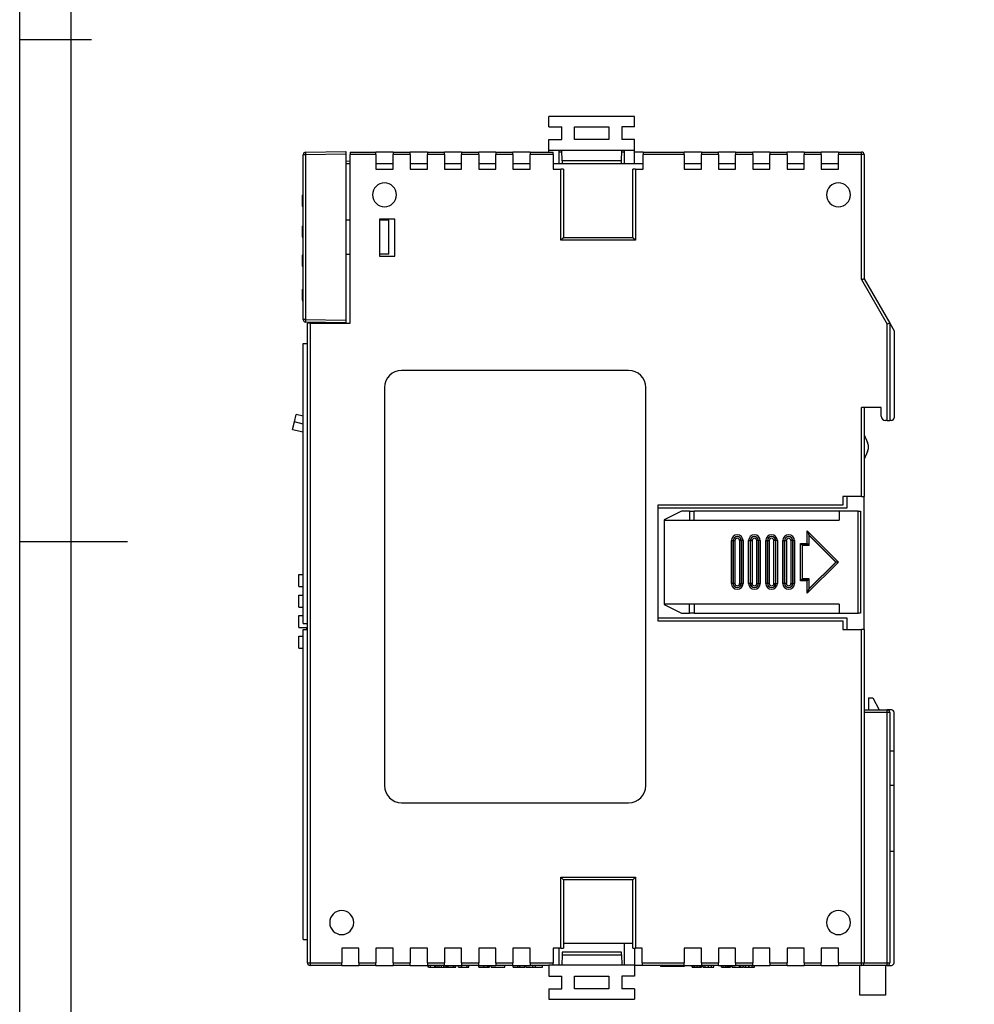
# Model space of a CAD drawing. Header units: millimetres. Extents: x 1931 to 2429, y 62 to 413.
# Tile 2 of 26: x 1931 to 2043, y 183 to 298. Entities that reach past the tile are written whole.
import ezdxf

# ---------------------------------------------------------------- set-up
doc = ezdxf.new("R2010")
doc.units = ezdxf.units.MM
doc.header["$LTSCALE"] = 2
doc.layers.add('HMI-D4', color=250, linetype='Continuous')

msp = doc.modelspace()

# ---------------------------------------------------------------- linework, layer by layer
at = {"color": 7, "linetype": 'Continuous', "lineweight": 25}
for p, q in [((1993.2, 285.91), (1993.2, 287.11)), ((2003.2, 287.11), (1993.2, 287.11)), ((2003.2, 285.91), (2003.2, 287.11)), ((1993.2, 285.91), (1994.7, 285.91)), ((1994.7, 284.41), (1994.7, 285.91)), ((1996.2, 284.41), (1996.2, 285.91)), ((1996.2, 285.91), (2000.2, 285.91)), ((2000.2, 285.91), (2000.2, 284.41)), ((2001.7, 285.91), (2001.7, 284.41)), ((2003.2, 285.91), (2001.7, 285.91)), ((1993.2, 283.11), (1993.2, 284.41)), ((1993.2, 284.41), (1994.7, 284.41)), ((2000.2, 284.41), (1996.2, 284.41)), ((2003.2, 284.41), (2001.7, 284.41)), ((2003.2, 283.11), (2003.2, 284.41)), ((1964.79, 282.92), (1969.5, 283.01)), ((1970, 282.95), (1970, 282.65)), ((1970, 282.95), (1973, 282.95)), ((1973, 282.65), (1973, 282.95)), ((1975, 282.95), (1973, 282.95)), ((1975, 282.95), (1975, 282.65)), ((1975, 282.95), (1977, 282.95)), ((1977, 282.65), (1977, 282.95)), ((1979, 282.95), (1977, 282.95)), ((1979, 282.95), (1979, 282.65)), ((1979, 282.95), (1981, 282.95)), ((1981, 282.65), (1981, 282.95)), ((1983, 282.95), (1981, 282.95)), ((1983, 282.95), (1983, 282.65)), ((1983, 282.95), (1985, 282.95)), ((1985, 282.65), (1985, 282.95)), ((1987, 282.95), (1985, 282.95)), ((1987, 282.95), (1987, 282.65)), ((1987, 282.95), (1989, 282.95)), ((1989, 282.65), (1989, 282.95)), ((1991, 282.95), (1989, 282.95)), ((1991, 282.95), (1991, 282.65)), ((1991, 282.95), (1993.7, 282.95)), ((2003.2, 283.11), (1993.2, 283.11)), ((1993.2, 282.95), (1993.2, 283.11)), ((1993.7, 282.65), (1993.7, 282.95)), ((1994.4, 281.58), (1994.4, 283.11)), ((1994.7, 282.95), (1994.4, 282.95)), ((1994.73, 281.91), (1994.7, 283.11)), ((2001.67, 281.91), (2001.7, 283.11)), ((2002, 282.95), (2001.69, 282.95)), ((2002, 283.11), (2002, 281.58)), ((2003.2, 281.58), (2003.2, 283.11)), ((2004.2, 282.95), (2003.2, 282.95)), ((2004.2, 282.95), (2004.2, 282.65)), ((2004.2, 282.95), (2009, 282.95)), ((2009, 282.65), (2009, 282.95)), ((2011, 282.95), (2009, 282.95)), ((2011, 282.95), (2011, 282.65)), ((2011, 282.95), (2013, 282.95)), ((2013, 282.65), (2013, 282.95)), ((2015, 282.95), (2013, 282.95)), ((2015, 282.95), (2015, 282.65)), ((2015, 282.95), (2017, 282.95)), ((2017, 282.65), (2017, 282.95)), ((2019, 282.95), (2017, 282.95)), ((2019, 282.95), (2019, 282.65)), ((2019, 282.95), (2021, 282.95)), ((2021, 282.65), (2021, 282.95)), ((2023, 282.95), (2021, 282.95)), ((2023, 282.95), (2023, 282.65)), ((2023, 282.95), (2025, 282.95)), ((2025, 282.65), (2025, 282.95)), ((2027, 282.95), (2025, 282.95)), ((2027, 282.95), (2027, 282.65)), ((2027, 282.95), (2029.7, 282.95)), ((2029.7, 282.65), (2029.7, 282.95)), ((1964.5, 263.39), (1964.5, 282.63)), ((1964.79, 282.63), (1964.5, 282.63)), ((1969.5, 282.71), (1964.79, 282.63)), ((1964.79, 282.63), (1964.79, 263.39)), ((1969.5, 282.71), (1969.5, 263.31)), ((1969.5, 281.91), (1970, 281.89)), ((1970, 262.95), (1970, 282.65)), ((1973, 282.65), (1970, 282.65)), ((1973, 282.65), (1973, 280.95)), ((1975, 280.95), (1975, 282.65)), ((1977, 282.65), (1975, 282.65)), ((1977, 282.65), (1977, 280.95)), ((1979, 280.95), (1979, 282.65)), ((1981, 282.65), (1979, 282.65)), ((1981, 282.65), (1981, 280.95)), ((1983, 280.95), (1983, 282.65)), ((1985, 282.65), (1983, 282.65)), ((1985, 282.65), (1985, 280.95)), ((1987, 280.95), (1987, 282.65)), ((1989, 282.65), (1987, 282.65)), ((1989, 282.65), (1989, 280.95)), ((1991, 280.95), (1991, 282.65)), ((1993.7, 282.65), (1991, 282.65)), ((1993.7, 282.65), (1993.7, 280.95)), ((2001.67, 281.91), (1994.73, 281.91)), ((1994.73, 281.91), (1994.74, 281.61)), ((2001.66, 281.61), (2001.67, 281.91)), ((2004.2, 280.95), (2004.2, 282.65)), ((2009, 282.65), (2004.2, 282.65)), ((2009, 282.65), (2009, 280.95)), ((2011, 280.95), (2011, 282.65)), ((2013, 282.65), (2011, 282.65)), ((2013, 282.65), (2013, 280.95)), ((2015, 280.95), (2015, 282.65)), ((2017, 282.65), (2015, 282.65)), ((2017, 282.65), (2017, 280.95)), ((2019, 280.95), (2019, 282.65)), ((2021, 282.65), (2019, 282.65)), ((2021, 282.65), (2021, 280.95)), ((2023, 280.95), (2023, 282.65)), ((2025, 282.65), (2023, 282.65)), ((2025, 282.65), (2025, 280.95)), ((2027, 280.95), (2027, 282.65)), ((2029.7, 282.65), (2027, 282.65)), ((2029.7, 268.06), (2029.7, 282.65)), ((2030, 282.65), (2029.7, 282.65)), ((2030, 282.65), (2030, 268.14)), ((1970, 281.58), (1969.5, 281.58)), ((1975, 281.58), (1973, 281.58)), ((1973, 280.95), (1975, 280.95)), ((1979, 281.58), (1977, 281.58)), ((1977, 280.95), (1979, 280.95)), ((1983, 281.58), (1981, 281.58)), ((1981, 280.95), (1983, 280.95)), ((1987, 281.58), (1985, 281.58)), ((1985, 280.95), (1987, 280.95)), ((1991, 281.58), (1989, 281.58)), ((1989, 280.95), (1991, 280.95)), ((2004.2, 281.58), (1993.7, 281.58)), ((1993.7, 280.95), (1994.6, 280.95)), ((1994.6, 272.65), (1994.6, 280.95)), ((1994.9, 280.95), (1994.6, 280.95)), ((1994.74, 281.61), (2001.66, 281.61)), ((1994.9, 280.95), (1994.9, 272.95)), ((1997.75, 281.61), (1997.75, 281.58)), ((1999.75, 281.58), (1999.75, 281.61)), ((2003.3, 280.95), (2003, 280.95)), ((2003, 272.95), (2003, 280.95)), ((2003.3, 280.95), (2003.3, 272.65)), ((2003.3, 280.95), (2004.2, 280.95)), ((2011, 281.58), (2009, 281.58)), ((2009, 280.95), (2011, 280.95)), ((2015, 281.58), (2013, 281.58)), ((2013, 280.95), (2015, 280.95)), ((2019, 281.58), (2017, 281.58)), ((2017, 280.95), (2019, 280.95)), ((2023, 281.58), (2021, 281.58)), ((2021, 280.95), (2023, 280.95)), ((2027, 281.58), (2025, 281.58)), ((2025, 280.95), (2027, 280.95)), ((1964.4, 277.91), (1964.5, 277.91)), ((1964.4, 277.58), (1964.5, 277.58)), ((1964.4, 277.33), (1964.5, 277.33)), ((1964.4, 277.01), (1964.5, 277.01)), ((1964.4, 276.61), (1964.5, 276.61)), ((1970, 275.01), (1969.5, 275.01)), ((1975.2, 275.1), (1973.4, 275.1)), ((1973.4, 275.1), (1973.4, 270.8)), ((1974.5, 275.01), (1973.4, 275.01)), ((1974.5, 271.01), (1974.5, 275.01)), ((1975.2, 270.8), (1975.2, 275.1)), ((1964.4, 274.31), (1964.5, 274.31)), ((1964.4, 274.31), (1964.4, 274.29)), ((1964.4, 274.29), (1964.4, 274.16)), ((1964.4, 274.29), (1964.5, 274.29)), ((1964.4, 274.16), (1964.5, 274.16)), ((1964.4, 273.37), (1964.5, 273.37)), ((1964.4, 273.03), (1964.5, 273.03)), ((1964.4, 273.01), (1964.5, 273.01)), ((2003.3, 272.65), (1994.6, 272.65)), ((1994.9, 272.95), (2003, 272.95)), ((1964.4, 270.93), (1964.5, 270.93)), ((1964.4, 270.91), (1964.5, 270.91)), ((1964.4, 270.58), (1964.5, 270.58)), ((1964.4, 270.33), (1964.5, 270.33)), ((1964.4, 270.3), (1964.4, 270.26)), ((1969.5, 271.01), (1970, 271.01)), ((1974.5, 271.01), (1973.4, 271.01)), ((1973.4, 270.8), (1975.2, 270.8)), ((1964.4, 270.23), (1964.4, 270.17)), ((1964.4, 270.17), (1964.4, 270.06)), ((1964.4, 270.01), (1964.5, 270.01)), ((1964.4, 269.61), (1964.5, 269.61)), ((2029.7, 268.06), (2032.7, 262.86)), ((2030, 268.14), (2033, 262.95)), ((1964.4, 266.91), (1964.4, 266.89)), ((1964.4, 266.91), (1964.5, 266.91)), ((1964.4, 266.89), (1964.4, 266.76)), ((1964.4, 266.89), (1964.5, 266.89)), ((1964.4, 266.76), (1964.5, 266.76)), ((1964.4, 266.17), (1964.4, 265.99)), ((1964.4, 265.97), (1964.5, 265.97)), ((1964.4, 265.63), (1964.5, 265.63)), ((1964.4, 265.61), (1964.5, 265.61)), ((1964.79, 263.39), (1964.5, 263.39)), ((1964.79, 263.39), (1969.5, 263.31)), ((1969.5, 263.01), (1964.79, 263.09)), ((1965, 188.25), (1965, 262.95)), ((1965.3, 262.95), (1965, 262.95)), ((1965.3, 262.95), (1970, 262.95)), ((1965.3, 262.95), (1965.3, 188.25)), ((1965.82, 263.07), (1965.82, 262.95)), ((2032.7, 251.6), (2032.7, 262.86)), ((2033, 262.95), (2033, 251.6)), ((2033, 262.95), (2033.5, 262.08)), ((2033.5, 262.08), (2033.5, 251.9)), ((1964.5, 227.89), (1964.5, 260.59)), ((1964.5, 260.59), (1965, 260.59)), ((2002.5, 257.45), (1976, 257.45)), ((1974, 255.45), (1974, 208.95)), ((2004.5, 208.95), (2004.5, 255.45)), ((2032, 253.1), (2029.7, 253.1)), ((2029.7, 242.7), (2029.7, 253.1)), ((2030, 253.1), (2030, 242.7)), ((2032, 252.1), (2032, 253.1)), ((1963.47, 251.42), (1963.67, 252.29)), ((1964.5, 252.11), (1963.67, 252.29)), ((1963.27, 250.54), (1963.47, 251.42)), ((2032.7, 251.6), (2032.5, 251.6)), ((2032.7, 251.6), (2033, 251.6)), ((2033.2, 251.6), (2033, 251.6)), ((1963.27, 250.54), (1964.5, 250.26)), ((2030, 249.91), (2030.4, 249.02)), ((2030.5, 248.44), (2030.5, 248.56)), ((2030.4, 247.98), (2030, 247.09)), ((2029.7, 242.7), (2027.5, 242.7)), ((2027.5, 242.7), (2027.5, 241.7)), ((2028, 242.7), (2028, 241.35)), ((2029.7, 242.7), (2030, 242.7)), ((2030, 227.2), (2030, 242.7)), ((2027.5, 241.7), (2005.93, 241.7)), ((2005.93, 241.7), (2005.93, 228.2)), ((2028, 241.35), (2005.93, 241.35)), ((2008.67, 241.01), (2006.67, 240.01)), ((2009.62, 241.01), (2008.67, 241.01)), ((2009.62, 241.01), (2009.62, 239.96)), ((2009.62, 241.01), (2010.15, 241.01)), ((2010.15, 239.96), (2010.15, 241.01)), ((2027.09, 241.01), (2010.15, 241.01)), ((2027.09, 241.01), (2027.09, 239.96)), ((2029.29, 241.01), (2027.09, 241.01)), ((2029.29, 229.11), (2029.29, 241.01)), ((2029.29, 241.01), (2029.59, 241.01)), ((2029.59, 241.01), (2029.59, 229.11)), ((2006.67, 240.01), (2006.67, 239.96)), ((2006.67, 239.96), (2006.67, 230.16)), ((2006.67, 239.96), (2027.09, 239.96)), ((2023.36, 238.71), (2027.01, 235.06)), ((2023.36, 237.24), (2023.36, 238.71)), ((2026.73, 235.06), (2023.56, 238.23)), ((2023.56, 238.23), (2023.56, 237.04)), ((2023.59, 238.16), (2023.56, 238.23)), ((2023.59, 238.16), (2026.69, 235.06)), ((2023.59, 237.01), (2023.59, 238.16)), ((2014.51, 237.56), (2014.71, 237.56)), ((2014.51, 232.56), (2014.51, 237.56)), ((2014.71, 237.56), (2014.71, 232.56)), ((2014.72, 237.56), (2014.71, 237.56)), ((2014.72, 232.56), (2014.72, 237.56)), ((2014.72, 237.56), (2014.92, 237.56)), ((2014.92, 237.56), (2014.92, 232.56)), ((2015.47, 232.56), (2015.47, 237.56)), ((2015.67, 237.56), (2015.47, 237.56)), ((2015.67, 237.56), (2015.68, 237.56)), ((2015.67, 237.56), (2015.67, 232.56)), ((2015.68, 232.56), (2015.68, 237.56)), ((2015.88, 237.56), (2015.68, 237.56)), ((2015.88, 237.56), (2015.88, 232.56)), ((2016.51, 237.56), (2016.71, 237.56)), ((2016.51, 232.56), (2016.51, 237.56)), ((2016.71, 237.56), (2016.71, 232.56)), ((2016.72, 237.56), (2016.71, 237.56)), ((2016.72, 232.56), (2016.72, 237.56)), ((2016.72, 237.56), (2016.92, 237.56)), ((2016.92, 237.56), (2016.92, 232.56)), ((2017.67, 237.56), (2017.47, 237.56)), ((2017.47, 232.56), (2017.47, 237.56)), ((2017.67, 237.56), (2017.67, 232.56)), ((2017.67, 237.56), (2017.68, 237.56)), ((2017.88, 237.56), (2017.68, 237.56)), ((2017.68, 232.56), (2017.68, 237.56)), ((2017.88, 237.56), (2017.88, 232.56)), ((2018.51, 237.56), (2018.71, 237.56)), ((2018.51, 232.56), (2018.51, 237.56)), ((2018.71, 237.56), (2018.71, 232.56)), ((2018.72, 237.56), (2018.71, 237.56)), ((2018.72, 232.56), (2018.72, 237.56)), ((2018.72, 237.56), (2018.92, 237.56)), ((2018.92, 237.56), (2018.92, 232.56)), ((2019.67, 237.56), (2019.47, 237.56)), ((2019.47, 232.56), (2019.47, 237.56)), ((2019.67, 237.56), (2019.67, 232.56)), ((2019.67, 237.56), (2019.68, 237.56)), ((2019.68, 232.56), (2019.68, 237.56)), ((2019.88, 237.56), (2019.68, 237.56)), ((2019.88, 237.56), (2019.88, 232.56)), ((2020.51, 237.56), (2020.71, 237.56)), ((2020.51, 232.56), (2020.51, 237.56)), ((2020.71, 237.56), (2020.71, 232.56)), ((2020.72, 237.56), (2020.71, 237.56)), ((2020.72, 232.56), (2020.72, 237.56)), ((2020.72, 237.56), (2020.92, 237.56)), ((2020.92, 237.56), (2020.92, 232.56)), ((2021.67, 237.56), (2021.47, 237.56)), ((2021.47, 232.56), (2021.47, 237.56)), ((2021.67, 237.56), (2021.67, 232.56)), ((2021.67, 237.56), (2021.68, 237.56)), ((2021.88, 237.56), (2021.68, 237.56)), ((2021.68, 232.56), (2021.68, 237.56)), ((2021.88, 237.56), (2021.88, 232.56)), ((2022.56, 237.24), (2023.36, 237.24)), ((2022.56, 232.87), (2022.56, 237.24)), ((2023.56, 237.04), (2022.76, 237.04)), ((2022.76, 237.04), (2022.76, 233.07)), ((2022.79, 237.01), (2022.76, 237.04)), ((2023.59, 237.01), (2022.79, 237.01)), ((2022.79, 233.1), (2022.79, 237.01)), ((2023.59, 237.01), (2023.56, 237.04)), ((2027.01, 235.06), (2023.36, 231.41)), ((2023.56, 231.89), (2026.73, 235.06)), ((2026.69, 235.06), (2023.59, 231.96)), ((2026.69, 235.06), (2026.73, 235.06)), ((1964, 232.21), (1964, 233.61)), ((1964, 233.61), (1964.5, 233.61)), ((2014.71, 232.56), (2014.51, 232.56)), ((2014.72, 232.56), (2014.71, 232.56)), ((2014.92, 232.56), (2014.72, 232.56)), ((2015.47, 232.56), (2015.67, 232.56)), ((2015.67, 232.56), (2015.68, 232.56)), ((2015.68, 232.56), (2015.88, 232.56)), ((2016.71, 232.56), (2016.51, 232.56)), ((2016.72, 232.56), (2016.71, 232.56)), ((2016.92, 232.56), (2016.72, 232.56)), ((2017.47, 232.56), (2017.67, 232.56)), ((2017.67, 232.56), (2017.68, 232.56)), ((2017.68, 232.56), (2017.88, 232.56)), ((2018.71, 232.56), (2018.51, 232.56)), ((2018.72, 232.56), (2018.71, 232.56)), ((2018.92, 232.56), (2018.72, 232.56)), ((2019.47, 232.56), (2019.67, 232.56)), ((2019.67, 232.56), (2019.68, 232.56)), ((2019.68, 232.56), (2019.88, 232.56)), ((2020.71, 232.56), (2020.51, 232.56)), ((2020.72, 232.56), (2020.71, 232.56)), ((2020.92, 232.56), (2020.72, 232.56)), ((2021.47, 232.56), (2021.67, 232.56)), ((2021.67, 232.56), (2021.68, 232.56)), ((2021.68, 232.56), (2021.88, 232.56)), ((2023.36, 232.87), (2022.56, 232.87)), ((2022.79, 233.1), (2022.76, 233.07)), ((2022.76, 233.07), (2023.56, 233.07)), ((2023.59, 233.1), (2022.79, 233.1)), ((2023.36, 231.41), (2023.36, 232.87)), ((2023.59, 233.1), (2023.56, 233.07)), ((2023.56, 233.07), (2023.56, 231.89)), ((2023.59, 231.96), (2023.59, 233.1)), ((1964, 232.21), (1964.5, 232.21)), ((1964, 229.81), (1964, 231.21)), ((1964, 231.21), (1964.5, 231.21)), ((2023.59, 231.96), (2023.56, 231.89)), ((2027.09, 230.16), (2006.67, 230.16)), ((2006.67, 230.16), (2006.67, 230.11)), ((2006.67, 230.11), (2008.67, 229.11)), ((2009.62, 229.11), (2009.62, 230.16)), ((2010.15, 230.16), (2010.15, 229.11)), ((2027.09, 230.16), (2027.09, 229.11)), ((1964, 229.81), (1964.5, 229.81)), ((2008.67, 229.11), (2009.62, 229.11)), ((2010.15, 229.11), (2009.62, 229.11)), ((2010.15, 229.11), (2027.09, 229.11)), ((2027.09, 229.11), (2029.29, 229.11)), ((2029.59, 229.11), (2029.29, 229.11)), ((1964, 227.41), (1964, 228.81)), ((1964, 228.81), (1964.5, 228.81)), ((1964.5, 227.89), (1965, 227.89)), ((2005.93, 228.55), (2028, 228.55)), ((2005.93, 228.2), (2027.5, 228.2)), ((2027.5, 228.2), (2027.5, 227.2)), ((2028, 228.55), (2028, 227.2)), ((1964, 227.41), (1965, 227.41)), ((1964.5, 190.99), (1964.5, 227.19)), ((1964.5, 227.19), (1965, 227.19)), ((1964.9, 227.41), (1964.9, 227.19)), ((2027.5, 227.2), (2029.7, 227.2)), ((2029.7, 188.25), (2029.7, 227.2)), ((2030, 227.2), (2029.7, 227.2)), ((2030, 227.2), (2030, 188.25)), ((1964, 225.01), (1964, 226.41)), ((1964, 226.41), (1964.5, 226.41)), ((1964, 225.01), (1964.5, 225.01)), ((2030.5, 219.19), (2030.5, 217.8)), ((2030.5, 219.19), (2031, 219.19)), ((2031, 219.19), (2031.75, 217.8)), ((2030, 217.8), (2032.7, 217.8)), ((2032.7, 217.5), (2030, 217.5)), ((2032.7, 217.5), (2032.7, 217.8)), ((2033.2, 217.8), (2032.7, 217.8)), ((2032.7, 188.25), (2032.7, 217.5)), ((2033, 217.5), (2032.7, 217.5)), ((2033, 217.5), (2033, 188.25)), ((2033.5, 212.98), (2033.5, 217.5)), ((2033.5, 212.98), (2033, 212.98)), ((2033.5, 208.98), (2033.5, 212.98)), ((2033.5, 208.98), (2033, 208.98)), ((2033.5, 201.3), (2033.5, 208.98)), ((1976, 206.95), (2002.5, 206.95)), ((2033, 201.3), (2033.5, 201.3)), ((2033.5, 188.25), (2033.5, 201.3)), ((1994.6, 198.25), (2003.3, 198.25)), ((1994.6, 189.95), (1994.6, 198.25)), ((2003, 197.95), (1994.9, 197.95)), ((1994.9, 197.95), (1994.9, 189.95)), ((2003, 189.95), (2003, 197.95)), ((2003.3, 198.25), (2003.3, 189.95)), ((1964.5, 190.99), (1965, 190.99)), ((1971, 189.95), (1969, 189.95)), ((1969, 189.95), (1969, 188.25)), ((1971, 188.25), (1971, 189.95)), ((1975, 189.95), (1973, 189.95)), ((1973, 189.95), (1973, 188.25)), ((1975, 188.25), (1975, 189.95)), ((1979, 189.95), (1977, 189.95)), ((1977, 189.95), (1977, 188.25)), ((1979, 188.25), (1979, 189.95)), ((1983, 189.95), (1981, 189.95)), ((1981, 189.95), (1981, 188.25)), ((1983, 188.25), (1983, 189.95)), ((1987, 189.95), (1985, 189.95)), ((1985, 189.95), (1985, 188.25)), ((1987, 188.25), (1987, 189.95)), ((1991, 189.95), (1989, 189.95)), ((1989, 189.95), (1989, 188.25)), ((1991, 188.25), (1991, 189.95)), ((1994.6, 189.95), (1993.7, 189.95)), ((1993.7, 189.95), (1993.7, 188.25)), ((1994.4, 188), (1994.4, 189.95)), ((1994.6, 189.95), (1994.9, 189.95)), ((1994.9, 190.53), (2003, 190.53)), ((2002, 190.53), (2002, 188)), ((2003, 189.95), (2003.3, 189.95)), ((2003.2, 189.95), (2003.2, 188)), ((2004.1, 189.95), (2003.3, 189.95)), ((2004.1, 188.25), (2004.1, 189.95)), ((2011, 189.95), (2009, 189.95)), ((2009, 189.95), (2009, 188.25)), ((2011, 188.25), (2011, 189.95)), ((2015, 189.95), (2013, 189.95)), ((2013, 189.95), (2013, 188.25)), ((2015, 188.25), (2015, 189.95)), ((2019, 189.95), (2017, 189.95)), ((2017, 189.95), (2017, 188.25)), ((2019, 188.25), (2019, 189.95)), ((2023, 189.95), (2021, 189.95)), ((2021, 189.95), (2021, 188.25)), ((2023, 188.25), (2023, 189.95)), ((2027, 189.95), (2025, 189.95)), ((2025, 189.95), (2025, 188.25)), ((2027, 188.25), (2027, 189.95)), ((1994.73, 189.2), (1994.7, 188)), ((1994.74, 189.5), (1994.73, 189.2)), ((1994.73, 189.2), (2001.67, 189.2)), ((2001.66, 189.5), (1994.74, 189.5)), ((2001.67, 189.2), (2001.66, 189.5)), ((2001.67, 189.2), (2001.7, 188)), ((1965, 188.25), (1965.3, 188.25)), ((1965.3, 188.25), (1969, 188.25)), ((1965.3, 188.25), (1965.3, 187.95)), ((1969, 187.95), (1965.3, 187.95)), ((1969, 187.95), (1969, 188.25)), ((1969, 187.95), (1971, 187.95)), ((1971, 188.25), (1973, 188.25)), ((1971, 188.25), (1971, 187.95)), ((1973, 187.95), (1971, 187.95)), ((1973, 187.95), (1973, 188.25)), ((1973, 187.95), (1975, 187.95)), ((1975, 188.25), (1977, 188.25)), ((1975, 188.25), (1975, 187.95)), ((1977, 187.95), (1975, 187.95)), ((1977, 187.95), (1977, 188.25)), ((1977, 187.95), (1979, 187.95)), ((1979, 188.25), (1981, 188.25)), ((1979, 188.25), (1979, 187.95)), ((1981, 187.95), (1979, 187.95)), ((1979.11, 187.75), (1979.11, 187.95)), ((1979.14, 187.75), (1979.14, 187.95)), ((1979.15, 187.75), (1979.15, 187.95)), ((1979.15, 187.75), (1979.38, 187.75)), ((1979.38, 187.75), (1979.38, 187.95)), ((1979.4, 187.75), (1979.49, 187.75)), ((1979.86, 187.95), (1979.86, 187.75)), ((1979.86, 187.75), (1979.86, 187.95)), ((1979.94, 187.75), (1979.94, 187.95)), ((1980.13, 187.75), (1980.13, 187.95)), ((1980.38, 187.75), (1980.38, 187.95)), ((1980.65, 187.75), (1980.65, 187.95)), ((1980.69, 187.75), (1980.71, 187.75)), ((1980.94, 187.75), (1980.94, 187.95)), ((1981, 187.95), (1981, 188.25)), ((1981, 187.95), (1983, 187.95)), ((1981.19, 187.75), (1981.19, 187.95)), ((1981.34, 187.75), (1981.34, 187.95)), ((1981.39, 187.75), (1981.39, 187.95)), ((1981.44, 187.75), (1981.44, 187.95)), ((1981.44, 187.75), (1982.07, 187.75)), ((1982.07, 187.75), (1982.07, 187.95)), ((1982.07, 187.75), (1982.08, 187.75)), ((1982.08, 187.75), (1982.08, 187.95)), ((1982.08, 187.75), (1982.34, 187.75)), ((1982.34, 187.75), (1982.34, 187.95)), ((1982.63, 187.75), (1982.63, 187.95)), ((1982.63, 187.75), (1983.02, 187.75)), ((1983, 188.25), (1985, 188.25)), ((1983, 188.25), (1983, 187.95)), ((1985, 187.95), (1983, 187.95)), ((1983.02, 187.75), (1983.02, 187.95)), ((1983.64, 187.75), (1983.64, 187.95)), ((1983.84, 187.75), (1983.84, 187.95)), ((1985, 187.95), (1985, 188.25)), ((1985, 187.95), (1987, 187.95)), ((1985.01, 187.75), (1985.01, 187.95)), ((1985.01, 187.75), (1985.61, 187.75)), ((1985.61, 187.75), (1985.61, 187.95)), ((1986.04, 187.75), (1986.04, 187.95)), ((1986.18, 187.75), (1986.18, 187.95)), ((1986.24, 187.75), (1986.24, 187.95)), ((1986.47, 187.75), (1986.47, 187.95)), ((1986.47, 187.75), (1988.05, 187.75)), ((1987, 188.25), (1989, 188.25)), ((1987, 188.25), (1987, 187.95)), ((1989, 187.95), (1987, 187.95)), ((1988.05, 187.75), (1988.05, 187.95)), ((1989, 187.95), (1989, 188.25)), ((1989, 187.95), (1991, 187.95)), ((1989.01, 187.75), (1989.01, 187.95)), ((1989.01, 187.75), (1989.58, 187.75)), ((1989.58, 187.75), (1989.58, 187.95)), ((1989.58, 187.75), (1989.81, 187.75)), ((1989.81, 187.75), (1989.81, 187.95)), ((1989.81, 187.75), (1990.39, 187.75)), ((1990.39, 187.75), (1990.39, 187.95)), ((1990.49, 187.75), (1990.49, 187.95)), ((1990.49, 187.75), (1991.33, 187.75)), ((1991, 188.25), (1993.7, 188.25)), ((1991, 188.25), (1991, 187.95)), ((1993.2, 187.95), (1991, 187.95)), ((1991.33, 187.75), (1991.33, 187.95)), ((1991.33, 187.75), (1991.62, 187.75)), ((1991.62, 187.75), (1991.62, 187.95)), ((1991.62, 187.75), (1992.46, 187.75)), ((1992.46, 187.75), (1992.46, 187.95)), ((1993.2, 188), (2003.2, 188)), ((1993.2, 188), (1993.2, 186.7)), ((1993.7, 188), (1993.7, 188.25)), ((2003.2, 188), (2003.2, 186.7)), ((2004.1, 187.95), (2003.2, 187.95)), ((2004.1, 188.25), (2009, 188.25)), ((2004.1, 188.25), (2004.1, 187.95)), ((2009, 187.95), (2004.1, 187.95)), ((2006.22, 187.95), (2006.22, 187.85)), ((2006.22, 187.85), (2009.02, 187.85)), ((2009, 187.95), (2009, 188.25)), ((2009, 187.95), (2011, 187.95)), ((2009.02, 187.95), (2009.02, 187.85)), ((2009.94, 187.95), (2009.94, 187.75)), ((2009.94, 187.75), (2009.94, 187.95)), ((2010.02, 187.75), (2010.02, 187.95)), ((2010.21, 187.75), (2010.21, 187.95)), ((2010.52, 187.75), (2010.52, 187.95)), ((2010.84, 187.75), (2010.84, 187.95)), ((2011, 188.25), (2013, 188.25)), ((2011, 188.25), (2011, 187.95)), ((2013, 187.95), (2011, 187.95)), ((2011.02, 187.75), (2011.02, 187.95)), ((2011.05, 187.75), (2011.05, 187.95)), ((2011.2, 187.75), (2011.2, 187.95)), ((2011.2, 187.75), (2011.45, 187.75)), ((2011.45, 187.75), (2011.45, 187.95)), ((2011.45, 187.75), (2011.82, 187.75)), ((2011.82, 187.75), (2011.82, 187.95)), ((2011.82, 187.75), (2011.84, 187.75)), ((2011.84, 187.75), (2011.84, 187.95)), ((2011.84, 187.75), (2012.2, 187.75)), ((2012.2, 187.75), (2012.2, 187.95)), ((2012.2, 187.75), (2012.45, 187.75)), ((2012.45, 187.75), (2012.45, 187.95)), ((2013, 187.95), (2013, 188.25)), ((2013, 187.95), (2015, 187.95)), ((2013.33, 187.75), (2013.33, 187.95)), ((2013.54, 187.75), (2013.54, 187.95)), ((2013.85, 187.75), (2013.85, 187.95)), ((2014.04, 187.75), (2014.04, 187.95)), ((2014.21, 187.75), (2014.21, 187.95)), ((2014.36, 187.75), (2014.36, 187.95)), ((2014.4, 187.75), (2014.4, 187.95)), ((2014.42, 187.75), (2014.42, 187.95)), ((2014.42, 187.75), (2014.42, 187.75)), ((2014.61, 187.75), (2014.61, 187.95)), ((2014.61, 187.75), (2015.46, 187.75)), ((2015, 188.25), (2017, 188.25)), ((2015, 188.25), (2015, 187.95)), ((2017, 187.95), (2015, 187.95)), ((2015.46, 187.75), (2015.46, 187.95)), ((2015.46, 187.75), (2015.61, 187.75)), ((2015.61, 187.75), (2015.61, 187.95)), ((2015.61, 187.75), (2015.86, 187.75)), ((2015.86, 187.75), (2015.86, 187.95)), ((2015.94, 187.75), (2015.94, 187.95)), ((2015.94, 187.75), (2016.19, 187.75)), ((2016.19, 187.75), (2016.19, 187.95)), ((2016.19, 187.75), (2016.55, 187.75)), ((2016.55, 187.75), (2016.55, 187.95)), ((2016.55, 187.75), (2016.57, 187.75)), ((2016.57, 187.75), (2016.57, 187.95)), ((2016.57, 187.75), (2016.94, 187.75)), ((2016.94, 187.75), (2016.94, 187.95)), ((2016.94, 187.75), (2017.19, 187.75)), ((2017, 187.95), (2017, 188.25)), ((2017, 187.95), (2019, 187.95)), ((2017.19, 187.75), (2017.19, 187.95)), ((2019, 188.25), (2021, 188.25)), ((2019, 188.25), (2019, 187.95)), ((2021, 187.95), (2019, 187.95)), ((2021, 187.95), (2021, 188.25)), ((2021, 187.95), (2023, 187.95)), ((2023, 188.25), (2025, 188.25)), ((2023, 188.25), (2023, 187.95)), ((2025, 187.95), (2023, 187.95)), ((2025, 187.95), (2025, 188.25)), ((2025, 187.95), (2027, 187.95)), ((2027, 188.25), (2029.7, 188.25)), ((2027, 188.25), (2027, 187.95)), ((2029.7, 187.95), (2027, 187.95)), ((2029.5, 184.49), (2029.5, 187.95)), ((2029.7, 188.25), (2030, 188.25)), ((2029.7, 187.95), (2029.7, 188.25)), ((2032.7, 187.95), (2029.7, 187.95)), ((2030, 188.25), (2032.7, 188.25)), ((2032.5, 187.95), (2032.5, 184.49)), ((2032.7, 187.95), (2032.7, 188.25)), ((2032.7, 188.25), (2033, 188.25)), ((2032.7, 187.95), (2033.2, 187.95)), ((1993.2, 186.7), (1994.7, 186.7)), ((1994.7, 185.2), (1994.7, 186.7)), ((1996.2, 186.7), (2000.2, 186.7)), ((1996.2, 185.2), (1996.2, 186.7)), ((2000.2, 186.7), (2000.2, 185.2)), ((2003.2, 186.7), (2001.7, 186.7)), ((2001.7, 186.7), (2001.7, 185.2)), ((1993.2, 185.2), (1993.2, 184)), ((1993.2, 185.2), (1994.7, 185.2)), ((2000.2, 185.2), (1996.2, 185.2)), ((2003.2, 185.2), (2001.7, 185.2)), ((2003.2, 185.2), (2003.2, 184)), ((2032.5, 184.49), (2029.5, 184.49)), ((1993.2, 184), (2003.2, 184))]:
    msp.add_line(p, q, dxfattribs=at)
at = {"color": 8, "linetype": 'Continuous', "lineweight": 25}
msp.add_line((1964.5, 251.18), (1963.47, 251.42), dxfattribs=at)
at = {"color": 7, "linetype": 'Continuous', "lineweight": 25}
for centre, radius, start, end in [((1964.8, 282.63), 0.3, 91, 180), ((1969.09, 282.78), 4.3, 178.0016, 181.9984), ((2029.7, 282.65), 0.3, 0, 90), ((1974, 277.95), 1.4, 0, 180), ((2027, 277.95), 1.4, 0, 180), ((1974, 277.95), 1.4, 180, 0), ((2027, 277.95), 1.4, 180, 0), ((1964.8, 263.39), 0.3, 180, 269), ((1969.09, 263.24), 4.3, 178.0016, 181.9984), ((1976, 255.45), 2, 90, 180), ((2002.5, 255.45), 2, 0, 90), ((2032.5, 252.1), 0.5, 180, 270), ((2033.2, 251.9), 0.3, 270, 0), ((2029.39, 248.56), 1.11, 0.0002, 24.4441), ((2029.39, 248.44), 1.11, 335.5562, 0.0002), ((2015.19, 237.56), 0.683, 0, 180), ((2017.19, 237.56), 0.683, 0, 180), ((2019.19, 237.56), 0.683, 0, 180), ((2021.19, 237.56), 0.683, 0, 180), ((2015.19, 237.56), 0.484, 0, 180), ((2015.19, 237.56), 0.472, 0, 180), ((2015.19, 237.56), 0.273, 0, 180), ((2017.19, 237.56), 0.484, 0, 180), ((2017.19, 237.56), 0.472, 0, 180), ((2017.19, 237.56), 0.273, 0, 180), ((2019.19, 237.56), 0.484, 0, 180), ((2019.19, 237.56), 0.472, 0, 180), ((2019.19, 237.56), 0.273, 0, 180), ((2021.19, 237.56), 0.484, 0, 180), ((2021.19, 237.56), 0.472, 0, 180), ((2021.19, 237.56), 0.273, 0, 180), ((2015.19, 232.56), 0.683, 180, 0), ((2015.19, 232.56), 0.484, 180, 0), ((2015.19, 232.56), 0.472, 180, 0), ((2015.19, 232.56), 0.273, 180, 0), ((2017.19, 232.56), 0.683, 180, 0), ((2017.19, 232.56), 0.484, 180, 0), ((2017.19, 232.56), 0.472, 180, 0), ((2017.19, 232.56), 0.273, 180, 0), ((2019.19, 232.56), 0.683, 180, 0), ((2019.19, 232.56), 0.484, 180, 0), ((2019.19, 232.56), 0.472, 180, 0), ((2019.19, 232.56), 0.273, 180, 0), ((2021.19, 232.56), 0.683, 180, 0), ((2021.19, 232.56), 0.484, 180, 0), ((2021.19, 232.56), 0.472, 180, 0), ((2021.19, 232.56), 0.273, 180, 0), ((2032.7, 217.5), 0.3, 0, 90), ((2033.2, 217.5), 0.3, 0, 90), ((1976, 208.95), 2, 180, 270), ((2002.5, 208.95), 2, 270, 0), ((1969, 192.95), 1.4, 0, 180), ((2027, 192.95), 1.4, 0, 180), ((1969, 192.95), 1.4, 180, 0), ((2027, 192.95), 1.4, 180, 0), ((1965.3, 188.25), 0.3, 180, 270), ((2029.7, 188.25), 0.3, 270, 0), ((2032.7, 188.25), 0.3, 270, 0), ((2033.2, 188.25), 0.3, 270, 0)]:
    msp.add_arc(centre, radius, start, end, dxfattribs=at)
for points, knots in [([(1969.5, 283.01), (1969.5, 283.01), (1969.5, 282.98), (1969.5, 282.86), (1969.5, 282.78), (1969.5, 282.71)], [0, 0, 0, 0, 0.5, 0.5, 1, 1, 1, 1]), ([(1964.4, 277.91), (1964.4, 277.91), (1964.4, 277.9), (1964.4, 277.87), (1964.4, 277.85), (1964.4, 277.79), (1964.4, 277.76), (1964.4, 277.69), (1964.4, 277.67), (1964.4, 277.63), (1964.4, 277.61), (1964.4, 277.58)], [0, 0, 0, 0, 0.25, 0.25, 0.5, 0.5, 0.75, 0.75, 0.875, 0.875, 1, 1, 1, 1]), ([(1964.4, 277.58), (1964.4, 277.56), (1964.4, 277.53), (1964.4, 277.48), (1964.4, 277.45), (1964.4, 277.38), (1964.4, 277.35), (1964.4, 277.33)], [0, 0, 0, 0, 0.25, 0.25, 0.5, 0.5, 1, 1, 1, 1]), ([(1964.4, 277.33), (1964.4, 277.32), (1964.4, 277.31), (1964.4, 277.27), (1964.4, 277.24), (1964.4, 277.19), (1964.4, 277.15), (1964.4, 277.08), (1964.4, 277.05), (1964.4, 277.01)], [0, 0, 0, 0, 0.25, 0.25, 0.5, 0.5, 0.75, 0.75, 1, 1, 1, 1]), ([(1964.4, 277.01), (1964.4, 276.96), (1964.4, 276.9), (1964.4, 276.8), (1964.4, 276.76), (1964.4, 276.68), (1964.4, 276.65), (1964.4, 276.62), (1964.4, 276.61), (1964.4, 276.61)], [0, 0, 0, 0, 0.25, 0.25, 0.5, 0.5, 0.75, 0.75, 1, 1, 1, 1]), ([(1964.4, 274.16), (1964.4, 274.05), (1964.4, 273.92), (1964.4, 273.72), (1964.4, 273.65), (1964.4, 273.52), (1964.4, 273.45), (1964.4, 273.37)], [0, 0, 0, 0, 0.5, 0.5, 0.75, 0.75, 1, 1, 1, 1]), ([(1964.4, 273.37), (1964.4, 273.32), (1964.4, 273.26), (1964.4, 273.14), (1964.4, 273.08), (1964.4, 273.03)], [0, 0, 0, 0, 0.5, 0.5, 1, 1, 1, 1]), ([(1994.9, 272.95), (1994.9, 272.94), (1994.89, 272.94), (1994.89, 272.93), (1994.87, 272.92), (1994.85, 272.9), (1994.82, 272.87), (1994.79, 272.84), (1994.75, 272.8), (1994.7, 272.75), (1994.65, 272.7), (1994.62, 272.67), (1994.6, 272.65)], [0, 0, 0, 0, 0.071367, 0.146032, 0.225297, 0.310252, 0.401786, 0.500609, 0.616196, 0.750038, 0.844612, 1, 1, 1, 1]), ([(2003, 272.95), (2003, 272.94), (2003, 272.94), (2003.01, 272.93), (2003.02, 272.92), (2003.04, 272.9), (2003.07, 272.87), (2003.1, 272.84), (2003.15, 272.79), (2003.19, 272.75), (2003.24, 272.7), (2003.28, 272.67), (2003.3, 272.65)], [0, 0, 0, 0, 0.071367, 0.146032, 0.225297, 0.310252, 0.401786, 0.500609, 0.616196, 0.750038, 0.844612, 1, 1, 1, 1]), ([(1964.4, 270.91), (1964.4, 270.91), (1964.4, 270.9), (1964.4, 270.87), (1964.4, 270.85), (1964.4, 270.79), (1964.4, 270.76), (1964.4, 270.69), (1964.4, 270.67), (1964.4, 270.63), (1964.4, 270.61), (1964.4, 270.58)], [0, 0, 0, 0, 0.25, 0.25, 0.5, 0.5, 0.75, 0.75, 0.875, 0.875, 1, 1, 1, 1]), ([(1964.4, 270.58), (1964.4, 270.56), (1964.4, 270.53), (1964.4, 270.48), (1964.4, 270.45), (1964.4, 270.38), (1964.4, 270.35), (1964.4, 270.33)], [0, 0, 0, 0, 0.25, 0.25, 0.5, 0.5, 1, 1, 1, 1]), ([(1964.4, 270.33), (1964.4, 270.32), (1964.4, 270.31), (1964.4, 270.27), (1964.4, 270.24), (1964.4, 270.19), (1964.4, 270.15), (1964.4, 270.08), (1964.4, 270.05), (1964.4, 270.01)], [0, 0, 0, 0, 0.25, 0.25, 0.5, 0.5, 0.75, 0.75, 1, 1, 1, 1]), ([(1964.4, 270.01), (1964.4, 269.96), (1964.4, 269.9), (1964.4, 269.8), (1964.4, 269.76), (1964.4, 269.68), (1964.4, 269.65), (1964.4, 269.62), (1964.4, 269.61), (1964.4, 269.61)], [0, 0, 0, 0, 0.25, 0.25, 0.5, 0.5, 0.75, 0.75, 1, 1, 1, 1]), ([(2029.7, 268.06), (2029.72, 268.07), (2029.75, 268.08), (2029.8, 268.09), (2029.85, 268.1), (2029.88, 268.11), (2029.93, 268.12), (2029.98, 268.14), (2029.99, 268.14), (2030, 268.14)], [0, 0, 0, 0, 0.125938, 0.239038, 0.339303, 0.426741, 0.501371, 0.760599, 1, 1, 1, 1]), ([(1964.4, 266.76), (1964.4, 266.65), (1964.4, 266.52), (1964.4, 266.32), (1964.4, 266.25), (1964.4, 266.12), (1964.4, 266.05), (1964.4, 265.97)], [0, 0, 0, 0, 0.5, 0.5, 0.75, 0.75, 1, 1, 1, 1]), ([(1964.4, 265.97), (1964.4, 265.92), (1964.4, 265.86), (1964.4, 265.74), (1964.4, 265.68), (1964.4, 265.63)], [0, 0, 0, 0, 0.5, 0.5, 1, 1, 1, 1]), ([(1969.5, 263.31), (1969.5, 263.24), (1969.5, 263.15), (1969.5, 263.04), (1969.5, 263.01), (1969.5, 263.01)], [0, 0, 0, 0, 0.5, 0.5, 1, 1, 1, 1]), ([(2033, 262.95), (2033, 262.94), (2032.99, 262.94), (2032.98, 262.94), (2032.97, 262.94), (2032.94, 262.93), (2032.9, 262.92), (2032.82, 262.9), (2032.74, 262.88), (2032.7, 262.86)], [0, 0, 0, 0, 0.093989, 0.190973, 0.291111, 0.39455, 0.501421, 0.711145, 1, 1, 1, 1]), ([(2023.36, 238.71), (2023.4, 238.6), (2023.46, 238.47), (2023.51, 238.33), (2023.53, 238.3), (2023.55, 238.24), (2023.56, 238.23), (2023.56, 238.23)], [0, 0, 0, 0, 0.5, 0.5, 0.75, 0.75, 1, 1, 1, 1]), ([(2022.76, 237.04), (2022.76, 237.05), (2022.73, 237.07), (2022.66, 237.14), (2022.6, 237.2), (2022.56, 237.24)], [0, 0, 0, 0, 0.5, 0.5, 1, 1, 1, 1]), ([(2023.36, 237.24), (2023.4, 237.2), (2023.46, 237.14), (2023.53, 237.07), (2023.56, 237.05), (2023.56, 237.04)], [0, 0, 0, 0, 0.5, 0.5, 1, 1, 1, 1]), ([(2027.01, 235.06), (2026.95, 235.06), (2026.87, 235.06), (2026.76, 235.06), (2026.73, 235.06), (2026.73, 235.06)], [0, 0, 0, 0, 0.5, 0.5, 1, 1, 1, 1]), ([(2022.76, 233.07), (2022.76, 233.07), (2022.73, 233.05), (2022.66, 232.97), (2022.6, 232.92), (2022.56, 232.87)], [0, 0, 0, 0, 0.5, 0.5, 1, 1, 1, 1]), ([(2023.56, 233.07), (2023.56, 233.07), (2023.53, 233.05), (2023.46, 232.97), (2023.4, 232.92), (2023.36, 232.87)], [0, 0, 0, 0, 0.5, 0.5, 1, 1, 1, 1]), ([(2023.36, 231.41), (2023.4, 231.52), (2023.46, 231.64), (2023.51, 231.78), (2023.53, 231.82), (2023.55, 231.87), (2023.56, 231.88), (2023.56, 231.89)], [0, 0, 0, 0, 0.5, 0.5, 0.75, 0.75, 1, 1, 1, 1]), ([(1994.6, 198.25), (1994.61, 198.23), (1994.65, 198.19), (1994.7, 198.14), (1994.75, 198.1), (1994.8, 198.04), (1994.85, 197.99), (1994.89, 197.95), (1994.89, 197.95), (1994.9, 197.95)], [0, 0, 0, 0, 0.125017, 0.25015, 0.376814, 0.499952, 0.690097, 0.854177, 1, 1, 1, 1]), ([(2003.3, 198.25), (2003.28, 198.23), (2003.25, 198.2), (2003.2, 198.14), (2003.15, 198.1), (2003.09, 198.04), (2003.04, 197.99), (2003, 197.95), (2003, 197.95), (2003, 197.95)], [0, 0, 0, 0, 0.125017, 0.25015, 0.376814, 0.499952, 0.690097, 0.854177, 1, 1, 1, 1]), ([(1979.38, 187.75), (1979.5, 187.75), (1979.65, 187.75), (1979.79, 187.75), (1979.82, 187.75)], [0, 0, 0, 0, 0.78899, 1, 1, 1, 1]), ([(1981.34, 187.75), (1981.36, 187.75), (1981.38, 187.75), (1981.38, 187.75), (1981.38, 187.75)], [0, 0, 0, 0, 0.851969, 1, 1, 1, 1]), ([(1986.18, 187.75), (1986.2, 187.75), (1986.24, 187.75), (1986.24, 187.75), (1986.24, 187.75)], [0, 0, 0, 0, 0.32514, 1, 1, 1, 1]), ([(2014.36, 187.75), (2014.38, 187.75), (2014.4, 187.75), (2014.4, 187.75), (2014.4, 187.75)], [0, 0, 0, 0, 0.872061, 1, 1, 1, 1])]:
    msp.add_open_spline(points, degree=3, knots=knots, dxfattribs=at)
for points in [[(1979.86, 187.75), (1979.86, 187.75), (1979.89, 187.75), (1979.94, 187.75)], [(1979.94, 187.75), (1979.98, 187.75), (1980.05, 187.75), (1980.13, 187.75)], [(1980.13, 187.75), (1980.21, 187.75), (1980.3, 187.75), (1980.38, 187.75)], [(1980.38, 187.75), (1980.46, 187.75), (1980.55, 187.75), (1980.65, 187.75)], [(1980.65, 187.75), (1980.74, 187.75), (1980.84, 187.75), (1980.94, 187.75)], [(1980.94, 187.75), (1981.04, 187.75), (1981.12, 187.75), (1981.19, 187.75)], [(1981.19, 187.75), (1981.25, 187.75), (1981.3, 187.75), (1981.34, 187.75)], [(1983.02, 187.75), (1983.3, 187.75), (1983.51, 187.75), (1983.64, 187.75)], [(1983.64, 187.75), (1983.78, 187.75), (1983.84, 187.75), (1983.84, 187.75)], [(1985.61, 187.75), (1985.8, 187.75), (1985.95, 187.75), (1986.04, 187.75)], [(1986.04, 187.75), (1986.14, 187.75), (1986.18, 187.75), (1986.18, 187.75)], [(2009.94, 187.75), (2009.95, 187.75), (2009.98, 187.75), (2010.02, 187.75)], [(2010.02, 187.75), (2010.07, 187.75), (2010.13, 187.75), (2010.21, 187.75)], [(2010.21, 187.75), (2010.3, 187.75), (2010.4, 187.75), (2010.52, 187.75)], [(2010.52, 187.75), (2010.64, 187.75), (2010.75, 187.75), (2010.84, 187.75)], [(2010.84, 187.75), (2010.93, 187.75), (2010.99, 187.75), (2011.02, 187.75)], [(2013.33, 187.75), (2013.39, 187.75), (2013.46, 187.75), (2013.54, 187.75)], [(2013.54, 187.75), (2013.63, 187.75), (2013.73, 187.75), (2013.85, 187.75)], [(2013.85, 187.75), (2013.92, 187.75), (2013.98, 187.75), (2014.04, 187.75)], [(2014.04, 187.75), (2014.1, 187.75), (2014.15, 187.75), (2014.21, 187.75)], [(2014.21, 187.75), (2014.27, 187.75), (2014.32, 187.75), (2014.36, 187.75)]]:
    msp.add_open_spline(points, degree=3, dxfattribs=at)
at = {"layer": 'HMI-D4', "color": 0}
for points in [[(2428.94, 413.37), (2428.94, 61.58), (1931.4, 61.58), (1931.4, 413.37)], [(2422.94, 407.37), (2422.94, 67.58), (1937.4, 67.58), (1937.4, 407.37)]]:
    msp.add_lwpolyline(points, close=True, dxfattribs=at)
for points in [[(1931.4, 296.11), (1939.78, 296.11)], [(1931.4, 237.47), (1943.97, 237.47)]]:
    msp.add_lwpolyline(points, dxfattribs=at)

doc.saveas('drawing.dxf')
